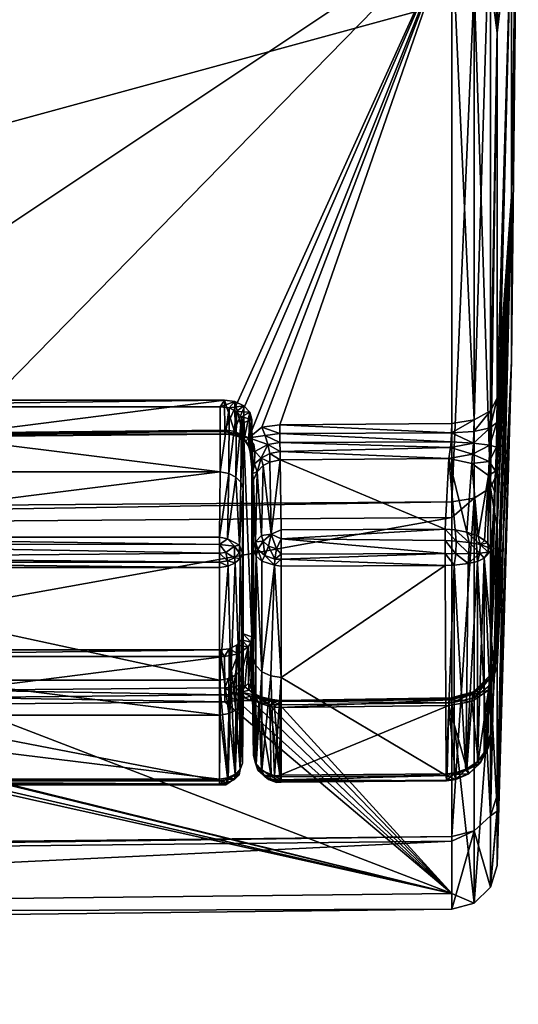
# Model space of a CAD drawing. Extents: x -0.396 to 0.144, y -0.577 to 0.001.
# Tile 254 of 256: x 0.133 to 0.144, y -0.085 to -0.064. Entities that reach past the tile are written whole.
import ezdxf

# ---------------------------------------------------------------- set-up
doc = ezdxf.new("R2010")
doc.units = 0
doc.layers.add('mesh', color=7, linetype='CONTINUOUS')

msp = doc.modelspace()

# ---------------------------------------------------------------- meshes
at = {"layer": 'mesh'}
mesh = msp.add_polyface(dxfattribs=at)
corners = [(0.14253, -0.072955, -0.645736), (0.142534, -0.072703, -0.645621), (0.142893, -0.072501, -0.645907), (0.142889, -0.072875, -0.646078), (0.143037, -0.072224, -0.646299), (0.143032, -0.072761, -0.646545), (0.142534, -0.063215, -0.691187), (0.142051, -0.063242, -0.691316), (0.142051, -0.063589, -0.691147), (0.142893, -0.074179, -0.685473), (0.142893, -0.063144, -0.690844), (0.142893, -0.061051, -0.641489), (0.143037, -0.064176, -0.643194), (0.143037, -0.060993, -0.641966), (0.143037, -0.064263, -0.689782), (0.143037, -0.063046, -0.690374), (0.143037, -0.073869, -0.685106), (0.142051, -0.062012, -0.641359), (0.142051, -0.061109, -0.641011), (0.142534, -0.061093, -0.641142), (0.142051, -0.07278, -0.645513), (0.142051, -0.050937, -0.690794), (0.142534, -0.050782, -0.690659), (0.142534, -0.074404, -0.685741), (0.142051, -0.07449, -0.685842), (0.138301, -0.072806, -0.64547), (0.137908, -0.072862, -0.645503), (0.143353, -0.071412, -0.662756), (0.143353, -0.067829, -0.656551), (0.1435, -0.058041, -0.666339), (0.143353, -0.061624, -0.679709), (0.143037, -0.078081, -0.652156), (0.143021, -0.073298, -0.646586), (0.143004, -0.073818, -0.646447), (0.142915, -0.077513, -0.646866), (0.143353, -0.061624, -0.652968), (0.143353, -0.054459, -0.679709), (0.143353, -0.067829, -0.676126), (0.143353, -0.071412, -0.669921), (0.137462, -0.072631, -0.646882), (0.137644, -0.072533, -0.646784), (0.13769, -0.072695, -0.646947), (0.137354, -0.072516, -0.646767), (0.137514, -0.072395, -0.646647), (0.137191, -0.072439, -0.646691), (0.137319, -0.072303, -0.646555), (0.137295, -0.072946, -0.645553), (0.137101, -0.072928, -0.645537), (0.137625, -0.073093, -0.645648), (0.137522, -0.073115, -0.645929)]
mesh.append_faces([[corners[k] for k in face] for face in [(0, 1, 2, 2), (3, 2, 4, 4), (5, 3, 4, 4), (6, 7, 8, 8), (9, 10, 6, 6), (11, 2, 1, 1), (12, 4, 2, 2), (11, 12, 2, 2), (11, 13, 12, 12), (10, 14, 15, 15), (9, 14, 10, 10), (9, 16, 14, 14), (17, 18, 19, 19), (1, 19, 11, 11), (1, 17, 19, 19), (20, 17, 1, 1), (6, 21, 7, 7), (10, 22, 6, 6), (6, 23, 9, 9), (6, 24, 23, 23), (8, 24, 6, 6), (17, 20, 25, 25), (25, 26, 17, 17), (27, 28, 29, 29), (30, 14, 16, 16), (31, 28, 27, 27), (28, 5, 4, 4), (28, 32, 5, 5), (28, 33, 32, 32), (34, 33, 28, 28), (12, 13, 35, 35), (30, 15, 14, 14), (30, 36, 15, 15), (37, 30, 16, 16), (29, 30, 37, 37), (29, 37, 38, 38), (29, 38, 27, 27), (35, 4, 12, 12), (35, 28, 4, 4), (29, 28, 35, 35), (39, 40, 41, 41), (42, 40, 39, 39), (42, 43, 40, 40), (44, 43, 42, 42), (44, 45, 43, 43), (46, 47, 17, 17), (17, 48, 46, 46), (17, 26, 48, 48), (45, 49, 43, 43), (43, 49, 40, 40)]])
mesh = msp.add_polyface(dxfattribs=at)
corners = [(0.142051, -0.062012, -0.641359), (0.131307, -0.072982, -0.645483), (0.125513, -0.073033, -0.645431), (0.142051, -0.063589, -0.691147), (0.101005, -0.07478, -0.686227), (0.142051, -0.07449, -0.685842), (0.142051, -0.063242, -0.691316), (0.101005, -0.063692, -0.691612), (0.142051, -0.050937, -0.690794), (0.101005, -0.063323, -0.691791), (0.101005, -0.061123, -0.640527), (0.142051, -0.061109, -0.641011), (0.101005, -0.062084, -0.640896), (0.1251, -0.072766, -0.647017), (0.124941, -0.072586, -0.646837), (0.125138, -0.072631, -0.646882), (0.137, -0.072413, -0.646664), (0.137319, -0.072303, -0.646555), (0.137191, -0.072439, -0.646691), (0.13709, -0.072271, -0.646522), (0.1256, -0.072413, -0.646664), (0.12552, -0.072271, -0.646522), (0.125409, -0.072439, -0.646691), (0.12522, -0.072328, -0.646579), (0.125246, -0.072516, -0.646767), (0.125412, -0.07387, -0.645278), (0.1251, -0.074187, -0.645596), (0.137, -0.073834, -0.645243), (0.137257, -0.073025, -0.645696), (0.137101, -0.072928, -0.645537), (0.137295, -0.072946, -0.645553), (0.1371, -0.073011, -0.645683), (0.137325, -0.072996, -0.645873), (0.137098, -0.072953, -0.645841), (0.131304, -0.073007, -0.645787), (0.131306, -0.073065, -0.645629), (0.125512, -0.073116, -0.645578), (0.12551, -0.073058, -0.645735), (0.1253, -0.073148, -0.645596), (0.125095, -0.073135, -0.645498), (0.12525, -0.073073, -0.645456), (0.124922, -0.073033, -0.645422), (0.125313, -0.07309, -0.645751), (0.125211, -0.073133, -0.645777), (0.125001, -0.072483, -0.646735), (0.125067, -0.073255, -0.645814), (0.125258, -0.073946, -0.645354), (0.12515, -0.074055, -0.645463), (0.137188, -0.07387, -0.645278), (0.137354, -0.072516, -0.646767)]
mesh.append_faces([[corners[k] for k in face] for face in [(0, 1, 2, 2), (3, 4, 5, 5), (6, 7, 3, 3), (8, 9, 6, 6), (0, 10, 11, 11), (2, 12, 0, 0), (13, 14, 15, 15), (16, 17, 18, 18), (16, 19, 17, 17), (20, 19, 16, 16), (20, 21, 19, 19), (22, 21, 20, 20), (22, 23, 21, 21), (24, 23, 22, 22), (25, 22, 20, 20), (15, 26, 13, 13), (18, 27, 16, 16), (28, 29, 30, 30), (28, 31, 29, 29), (32, 31, 28, 28), (32, 33, 31, 31), (34, 31, 33, 33), (35, 31, 34, 34), (35, 29, 31, 31), (1, 29, 35, 35), (36, 34, 37, 37), (36, 35, 34, 34), (2, 35, 36, 36), (2, 1, 35, 35), (38, 39, 40, 40), (36, 40, 2, 2), (36, 38, 40, 40), (37, 38, 36, 36), (39, 41, 40, 40), (0, 29, 1, 1), (34, 21, 37, 37), (34, 19, 21, 21), (33, 19, 34, 34), (32, 19, 33, 33), (32, 17, 19, 19), (37, 21, 23, 23), (23, 42, 37, 37), (23, 43, 42, 42), (44, 43, 23, 23), (45, 43, 44, 44), (15, 44, 24, 24), (24, 44, 23, 23), (46, 24, 22, 22), (47, 15, 24, 24), (48, 18, 49, 49)]])
mesh = msp.add_polyface(dxfattribs=at)
corners = [(0.101005, -0.062084, -0.640896), (0.101005, -0.073014, -0.645089), (0.100812, -0.072993, -0.645119), (0.100812, -0.061118, -0.640563), (0.101005, -0.061123, -0.640527), (0.100812, -0.063316, -0.691756), (0.101005, -0.063692, -0.691612), (0.101005, -0.063323, -0.691791), (0.100812, -0.074756, -0.686199), (0.101005, -0.07478, -0.686227), (0.101005, -0.07514, -0.685727), (0.100812, -0.082184, -0.675875), (0.101005, -0.082219, -0.675888), (0.100812, -0.073206, -0.645216), (0.10081, -0.073803, -0.645057), (0.101002, -0.073777, -0.64503), (0.101002, -0.075229, -0.643628), (0.11258, -0.07296, -0.645197), (0.11258, -0.073214, -0.6453), (0.101004, -0.079182, -0.650983), (0.112581, -0.079101, -0.650892), (0.11258, -0.07908, -0.651165), (0.101004, -0.07559, -0.643462), (0.112577, -0.075434, -0.64358), (0.112578, -0.075718, -0.643566), (0.142051, -0.074827, -0.685371), (0.142051, -0.07449, -0.685842), (0.142051, -0.063589, -0.691147), (0.142051, -0.063242, -0.691316), (0.112584, -0.073723, -0.645138), (0.112575, -0.075188, -0.643724), (0.100812, -0.079146, -0.650981), (0.101005, -0.079196, -0.65111), (0.100811, -0.079194, -0.650773), (0.101002, -0.07935, -0.650603), (0.101004, -0.079216, -0.65084), (0.100812, -0.079261, -0.651386), (0.101005, -0.079291, -0.651365), (0.100812, -0.079169, -0.651194), (0.100812, -0.073419, -0.645233), (0.101004, -0.073416, -0.645196), (0.101004, -0.07354, -0.645163), (0.101005, -0.073269, -0.645185), (0.100812, -0.075995, -0.643617), (0.101004, -0.075791, -0.643477), (0.101004, -0.076018, -0.643588), (0.100811, -0.075594, -0.643499), (0.101003, -0.075477, -0.643492), (0.112581, -0.073488, -0.645279), (0.11258, -0.079183, -0.651419), (0.112584, -0.079241, -0.650657), (0.112578, -0.075977, -0.643685), (0.124289, -0.0784, -0.645979)]
mesh.append_faces([[corners[k] for k in face] for face in [(0, 1, 2, 2), (3, 4, 0, 0), (5, 6, 7, 7), (8, 9, 6, 6), (8, 10, 9, 9), (11, 12, 10, 10), (13, 2, 1, 1), (14, 15, 16, 16), (1, 17, 18, 18), (19, 20, 21, 21), (22, 23, 24, 24), (17, 1, 0, 0), (25, 10, 12, 12), (26, 9, 10, 10), (27, 6, 9, 9), (28, 7, 6, 6), (29, 16, 15, 15), (29, 30, 16, 16), (31, 19, 32, 32), (33, 34, 35, 35), (31, 35, 19, 19), (36, 32, 37, 37), (36, 38, 32, 32), (39, 40, 41, 41), (13, 1, 42, 42), (39, 42, 40, 40), (14, 41, 15, 15), (43, 44, 45, 45), (46, 22, 44, 44), (46, 47, 22, 22), (29, 41, 48, 48), (15, 41, 29, 29), (18, 42, 1, 1), (48, 42, 18, 18), (48, 40, 42, 42), (41, 40, 48, 48), (32, 49, 37, 37), (32, 21, 49, 49), (19, 21, 32, 32), (35, 20, 19, 19), (35, 50, 20, 20), (34, 50, 35, 35), (44, 51, 45, 45), (44, 24, 51, 51), (22, 24, 44, 44), (47, 23, 22, 22), (47, 30, 23, 23), (16, 30, 47, 47), (51, 52, 45, 45)]])
mesh = msp.add_polyface(dxfattribs=at)
corners = [(0.124429, -0.073669, -0.645266), (0.124306, -0.073659, -0.645257), (0.124303, -0.073423, -0.645397), (0.12445, -0.073435, -0.645408), (0.124301, -0.07315, -0.645418), (0.124492, -0.073165, -0.645432), (0.124301, -0.072896, -0.645316), (0.124547, -0.072915, -0.645333), (0.112581, -0.073488, -0.645279), (0.112584, -0.073723, -0.645138), (0.11258, -0.073214, -0.6453), (0.11258, -0.07296, -0.645197), (0.124301, -0.078961, -0.65123), (0.124692, -0.079022, -0.651433), (0.124301, -0.079064, -0.651484), (0.124303, -0.078982, -0.650956), (0.124604, -0.078928, -0.65119), (0.124306, -0.079123, -0.650721), (0.124535, -0.078957, -0.650924), (0.112584, -0.079241, -0.650657), (0.112581, -0.079101, -0.650892), (0.11258, -0.07908, -0.651165), (0.11258, -0.079183, -0.651419), (0.124291, -0.075677, -0.643663), (0.112578, -0.075718, -0.643566), (0.112577, -0.075434, -0.64358), (0.124291, -0.07579, -0.643716), (0.112578, -0.075977, -0.643685), (0.124291, -0.075936, -0.643782), (0.124499, -0.075768, -0.64373), (0.12445, -0.075545, -0.643675), (0.124289, -0.0784, -0.645979), (0.101005, -0.062084, -0.640896), (0.142051, -0.062012, -0.641359), (0.101005, -0.061123, -0.640527), (0.112575, -0.075188, -0.643724), (0.124288, -0.075146, -0.643821), (0.12429, -0.075343, -0.643706), (0.12451, -0.075899, -0.64383), (0.124495, -0.075186, -0.64386), (0.124452, -0.07529, -0.643745), (0.124681, -0.075381, -0.643839), (0.124586, -0.078343, -0.646037), (0.101004, -0.076018, -0.643588), (0.112578, -0.080695, -0.648403), (0.12525, -0.073073, -0.645456), (0.125513, -0.073033, -0.645431)]
mesh.append_faces([[corners[k] for k in face] for face in [(0, 1, 2, 2), (3, 2, 4, 4), (4, 5, 3, 3), (4, 6, 5, 5), (7, 5, 6, 6), (3, 0, 2, 2), (8, 1, 9, 9), (8, 2, 1, 1), (10, 2, 8, 8), (10, 4, 2, 2), (11, 4, 10, 10), (11, 6, 4, 4), (12, 13, 14, 14), (15, 16, 12, 12), (17, 18, 15, 15), (15, 19, 17, 17), (15, 20, 19, 19), (12, 20, 15, 15), (12, 21, 20, 20), (14, 21, 12, 12), (14, 22, 21, 21), (23, 24, 25, 25), (26, 24, 23, 23), (26, 27, 24, 24), (28, 27, 26, 26), (26, 29, 28, 28), (26, 30, 29, 29), (23, 30, 26, 26), (27, 28, 31, 31), (32, 6, 11, 11), (32, 7, 6, 6), (33, 32, 34, 34), (1, 35, 9, 9), (35, 36, 37, 37), (37, 25, 35, 35), (23, 25, 37, 37), (29, 38, 28, 28), (37, 30, 23, 23), (39, 40, 36, 36), (40, 37, 36, 36), (41, 37, 40, 40), (41, 30, 37, 37), (38, 31, 28, 28), (38, 42, 31, 31), (0, 36, 1, 1), (0, 39, 36, 36), (43, 31, 44, 44), (45, 7, 32, 32), (46, 45, 32, 32), (1, 36, 35, 35)]])
mesh = msp.add_polyface(dxfattribs=at)
corners = [(0.044217, -0.081682, -0.473942), (0.015956, -0.081804, -0.473904), (0.015956, -0.081879, -0.473391), (0.015763, -0.081843, -0.473395), (0.008623, -0.064768, 0.693072), (0.007746, -0.448228, 0.695161), (0.007746, -0.065762, 0.695161), (0.008952, -0.064325, 0.690661), (0.008631, -0.449005, 0.693042), (0.008624, -0.064767, 0.688255), (0.008632, -0.449005, 0.688283), (0.007746, -0.065762, 0.686161), (0.007746, -0.448228, 0.686161), (0.005369, -0.067404, 0.683785), (0.006129, -0.4473, 0.684545), (-0.005466, -0.067404, 0.697538), (-0.006226, -0.4473, 0.696778), (-0.007843, -0.065762, 0.695161), (0.142893, -0.08289, -0.663329), (0.143037, -0.082414, -0.663386), (0.143037, -0.081233, -0.672626), (0.142534, -0.08166, -0.67563), (0.142534, -0.083238, -0.663287), (0.142893, -0.081334, -0.675502), (0.143037, -0.081186, -0.660204), (0.142893, -0.078473, -0.651879), (0.142051, -0.083369, -0.663271), (0.142051, -0.083021, -0.662368), (0.142051, -0.081881, -0.674912), (0.142051, -0.081783, -0.675679), (0.100812, -0.082184, -0.675875), (0.101005, -0.082324, -0.675072), (0.101005, -0.082219, -0.675888), (0.100812, -0.083817, -0.663261), (0.101005, -0.083484, -0.662296), (0.100812, -0.079261, -0.651386), (0.101005, -0.083853, -0.663257), (0.100648, -0.082084, -0.675835), (0.100648, -0.083709, -0.663274), (0.100648, -0.079172, -0.651449), (0.100539, -0.081933, -0.675775), (0.100539, -0.083548, -0.663293), (0.1005, -0.081754, -0.675705), (0.1005, -0.083356, -0.663316), (0.100539, -0.079039, -0.651542), (0.1005, -0.082644, -0.666339), (0.1005, -0.079342, -0.654017), (0.0995, -0.079342, -0.67866), (0.0995, -0.082644, -0.666339), (0.0995, -0.0839, -0.666339), (0.0995, -0.08043, -0.653389), (0.0995, -0.08043, -0.679289), (-0.0994, -0.080517, -0.679339), (0.0994, -0.084, -0.666339), (0.0994, -0.080517, -0.679339), (-0.0994, -0.084, -0.666339), (0.0994, -0.080517, -0.653339)]
mesh.append_faces([[corners[k] for k in face] for face in [(0, 1, 2, 2), (3, 2, 1, 1), (4, 5, 6, 6), (7, 8, 4, 4), (9, 10, 7, 7), (11, 12, 9, 9), (13, 14, 11, 11), (15, 16, 17, 17), (18, 19, 20, 20), (21, 22, 18, 18), (23, 18, 20, 20), (23, 21, 18, 18), (18, 24, 19, 19), (22, 25, 18, 18), (22, 26, 27, 27), (21, 26, 22, 22), (21, 28, 26, 26), (29, 28, 21, 21), (30, 31, 32, 32), (33, 31, 30, 30), (34, 33, 35, 35), (36, 33, 34, 34), (36, 31, 33, 33), (37, 33, 30, 30), (38, 33, 37, 37), (38, 35, 33, 33), (39, 35, 38, 38), (40, 38, 37, 37), (41, 38, 40, 40), (41, 39, 38, 38), (42, 41, 40, 40), (43, 41, 42, 42), (43, 44, 41, 41), (26, 34, 27, 27), (26, 36, 34, 34), (28, 36, 26, 26), (28, 31, 36, 36), (29, 31, 28, 28), (29, 32, 31, 31), (45, 43, 42, 42), (46, 43, 45, 45), (45, 47, 48, 48), (48, 49, 50, 50), (47, 49, 48, 48), (47, 51, 49, 49), (52, 53, 54, 54), (55, 56, 53, 53), (53, 49, 54, 54), (53, 50, 49, 49), (56, 50, 53, 53)]])
mesh = msp.add_polyface(dxfattribs=at)
corners = [(0.142889, -0.072875, -0.646078), (0.14253, -0.072955, -0.645736), (0.142893, -0.072501, -0.645907), (0.14252, -0.073207, -0.645752), (0.14288, -0.073249, -0.646104), (0.142504, -0.073448, -0.645683), (0.143032, -0.072761, -0.646545), (0.143021, -0.073298, -0.646586), (0.138038, -0.07324, -0.645601), (0.137977, -0.073041, -0.645587), (0.138302, -0.073197, -0.645562), (0.143022, -0.07779, -0.651137), (0.143006, -0.07791, -0.650614), (0.143353, -0.067829, -0.656551), (0.143033, -0.077849, -0.651671), (0.143353, -0.067829, -0.676126), (0.143037, -0.073869, -0.685106), (0.143037, -0.075057, -0.683452), (0.137462, -0.072631, -0.646882), (0.13769, -0.072695, -0.646947), (0.1375, -0.072766, -0.647017), (0.13745, -0.074055, -0.645463), (0.142046, -0.072981, -0.645606), (0.142051, -0.07278, -0.645513), (0.142534, -0.072703, -0.645621), (0.142033, -0.073182, -0.645621), (0.14202, -0.073306, -0.645588), (0.137732, -0.07324, -0.645685), (0.137757, -0.073392, -0.645692), (0.137626, -0.073279, -0.64579), (0.137553, -0.073169, -0.645775), (0.137616, -0.073269, -0.645943), (0.137522, -0.073115, -0.645929), (0.137625, -0.073093, -0.645648), (0.137493, -0.073077, -0.645673), (0.137431, -0.073078, -0.645827), (0.137325, -0.072996, -0.645873), (0.137295, -0.072946, -0.645553), (0.137257, -0.073025, -0.645696), (0.137908, -0.072862, -0.645503), (0.138304, -0.073392, -0.645517), (0.138301, -0.072997, -0.645547), (0.138301, -0.072806, -0.64547), (0.137319, -0.072303, -0.646555), (0.137644, -0.072533, -0.646784), (0.137651, -0.073399, -0.645921), (0.137342, -0.073946, -0.645354), (0.137354, -0.072516, -0.646767)]
mesh.append_faces([[corners[k] for k in face] for face in [(0, 1, 2, 2), (0, 3, 1, 1), (4, 3, 0, 0), (4, 5, 3, 3), (6, 4, 0, 0), (7, 4, 6, 6), (8, 9, 10, 10), (11, 12, 13, 13), (14, 11, 13, 13), (15, 16, 17, 17), (18, 19, 20, 20), (21, 18, 20, 20), (22, 23, 24, 24), (1, 22, 24, 24), (3, 22, 1, 1), (3, 25, 22, 22), (3, 26, 25, 25), (5, 26, 3, 3), (27, 28, 29, 29), (30, 31, 32, 32), (30, 29, 31, 31), (33, 29, 30, 30), (33, 27, 29, 29), (34, 32, 35, 35), (34, 30, 32, 32), (34, 33, 30, 30), (35, 32, 36, 36), (34, 37, 33, 33), (34, 38, 37, 37), (35, 38, 34, 34), (35, 36, 38, 38), (33, 39, 9, 9), (10, 40, 8, 8), (8, 33, 9, 9), (28, 33, 8, 8), (28, 27, 33, 33), (41, 39, 42, 42), (41, 9, 39, 39), (41, 10, 9, 9), (10, 25, 26, 26), (41, 25, 10, 10), (41, 22, 25, 25), (42, 22, 41, 41), (42, 23, 22, 22), (43, 36, 32, 32), (44, 31, 45, 45), (44, 32, 31, 31), (45, 19, 44, 44), (46, 47, 18, 18)]])
mesh = msp.add_polyface(dxfattribs=at)
corners = [(0.142504, -0.073448, -0.645683), (0.142485, -0.073651, -0.645538), (0.141988, -0.073543, -0.645454), (0.142866, -0.073609, -0.646003), (0.14288, -0.073249, -0.646104), (0.142849, -0.073914, -0.645789), (0.143021, -0.073298, -0.646586), (0.143004, -0.073818, -0.646447), (0.142984, -0.074263, -0.646143), (0.142624, -0.075237, -0.644242), (0.14276, -0.07533, -0.644434), (0.142832, -0.075379, -0.644536), (0.142534, -0.074404, -0.685741), (0.142051, -0.07449, -0.685842), (0.142051, -0.074827, -0.685371), (0.143037, -0.075057, -0.683452), (0.143037, -0.073869, -0.685106), (0.142893, -0.074179, -0.685473), (0.142425, -0.07537, -0.643978), (0.142146, -0.075341, -0.643853), (0.14212, -0.075099, -0.643985), (0.142419, -0.075616, -0.643966), (0.142139, -0.075618, -0.64384), (0.142666, -0.075416, -0.644198), (0.142661, -0.075605, -0.64419), (0.142846, -0.075479, -0.644526), (0.142843, -0.075581, -0.644521), (0.143353, -0.067829, -0.656551), (0.142984, -0.078237, -0.650117), (0.142915, -0.077513, -0.646866), (0.143033, -0.077849, -0.651671), (0.143037, -0.078081, -0.652156), (0.143353, -0.071412, -0.669921), (0.143353, -0.067829, -0.676126), (0.143037, -0.080888, -0.675327), (0.14202, -0.073306, -0.645588), (0.141905, -0.075083, -0.643967), (0.142376, -0.075148, -0.64407), (0.142915, -0.075548, -0.644902), (0.141907, -0.07533, -0.643823), (0.141908, -0.075614, -0.64381), (0.138304, -0.073392, -0.645517), (0.138307, -0.073569, -0.645412), (0.138302, -0.073197, -0.645562), (0.138327, -0.075293, -0.643822), (0.138325, -0.075096, -0.643937), (0.138112, -0.075193, -0.643907), (0.138328, -0.075627, -0.64378), (0.138223, -0.075509, -0.643777)]
mesh.append_faces([[corners[k] for k in face] for face in [(0, 1, 2, 2), (3, 0, 4, 4), (3, 1, 0, 0), (5, 1, 3, 3), (6, 3, 4, 4), (7, 3, 6, 6), (7, 5, 3, 3), (8, 5, 7, 7), (5, 9, 1, 1), (5, 10, 9, 9), (11, 10, 5, 5), (12, 13, 14, 14), (15, 16, 17, 17), (18, 19, 20, 20), (21, 19, 18, 18), (21, 22, 19, 19), (18, 23, 24, 24), (23, 10, 11, 11), (23, 9, 10, 10), (23, 25, 26, 26), (11, 25, 23, 23), (27, 28, 29, 29), (30, 27, 31, 31), (29, 8, 7, 7), (32, 33, 34, 34), (2, 35, 0, 0), (2, 20, 36, 36), (2, 37, 20, 20), (1, 37, 2, 2), (38, 5, 8, 8), (11, 5, 38, 38), (1, 9, 37, 37), (19, 36, 20, 20), (19, 39, 36, 36), (22, 39, 19, 19), (22, 40, 39, 39), (18, 20, 37, 37), (37, 23, 18, 18), (37, 9, 23, 23), (11, 38, 25, 25), (41, 2, 42, 42), (41, 35, 2, 2), (43, 35, 41, 41), (44, 45, 36, 36), (39, 44, 36, 36), (40, 44, 39, 39), (46, 45, 44, 44), (44, 47, 48, 48), (36, 42, 2, 2), (36, 45, 42, 42)]])
mesh = msp.add_polyface(dxfattribs=at)
corners = [(0.142893, -0.081334, -0.675502), (0.143037, -0.080888, -0.675327), (0.143037, -0.075057, -0.683452), (0.142893, -0.074179, -0.685473), (0.142534, -0.074404, -0.685741), (0.142425, -0.07537, -0.643978), (0.142661, -0.075605, -0.64419), (0.142419, -0.075616, -0.643966), (0.142666, -0.075416, -0.644198), (0.142843, -0.075581, -0.644521), (0.142506, -0.078686, -0.650956), (0.142485, -0.078842, -0.650729), (0.142849, -0.07859, -0.650466), (0.142868, -0.07836, -0.650806), (0.142984, -0.078237, -0.650117), (0.142521, -0.078626, -0.651199), (0.142881, -0.078273, -0.651169), (0.142531, -0.07865, -0.651449), (0.14289, -0.078312, -0.651541), (0.142534, -0.078759, -0.651677), (0.142893, -0.078473, -0.651879), (0.143006, -0.07791, -0.650614), (0.143022, -0.07779, -0.651137), (0.143033, -0.077849, -0.651671), (0.143037, -0.078081, -0.652156), (0.142624, -0.080137, -0.649143), (0.14276, -0.079946, -0.64905), (0.143353, -0.071412, -0.669921), (0.143037, -0.081233, -0.672626), (0.143037, -0.082414, -0.663386), (0.143353, -0.067829, -0.676126), (0.143353, -0.067829, -0.656551), (0.143353, -0.071412, -0.662756), (0.143037, -0.081186, -0.660204), (0.14261, -0.075785, -0.644217), (0.142405, -0.075832, -0.644071), (0.142915, -0.075548, -0.644902), (0.142757, -0.075714, -0.644427), (0.142846, -0.075479, -0.644526), (0.142015, -0.078803, -0.651022), (0.142042, -0.078771, -0.651345), (0.142358, -0.080343, -0.648537), (0.14261, -0.080162, -0.648595), (0.142757, -0.079952, -0.648666), (0.142914, -0.079486, -0.648829), (0.142915, -0.077513, -0.646866), (0.142832, -0.079844, -0.649001), (0.142984, -0.074263, -0.646143)]
mesh.append_faces([[corners[k] for k in face] for face in [(0, 1, 2, 2), (3, 0, 2, 2), (3, 4, 0, 0), (5, 6, 7, 7), (8, 9, 6, 6), (10, 11, 12, 12), (13, 12, 14, 14), (13, 10, 12, 12), (13, 15, 10, 10), (16, 15, 13, 13), (16, 17, 15, 15), (18, 17, 16, 16), (18, 19, 17, 17), (20, 19, 18, 18), (21, 13, 14, 14), (21, 16, 13, 13), (22, 16, 21, 21), (22, 18, 16, 16), (23, 18, 22, 22), (23, 20, 18, 18), (24, 20, 23, 23), (11, 25, 12, 12), (25, 26, 12, 12), (27, 28, 29, 29), (30, 2, 1, 1), (31, 21, 14, 14), (24, 32, 33, 33), (27, 1, 28, 28), (32, 29, 33, 33), (32, 27, 29, 29), (6, 34, 35, 35), (7, 6, 35, 35), (9, 36, 37, 37), (38, 36, 9, 9), (6, 37, 34, 34), (6, 9, 37, 37), (10, 39, 11, 11), (15, 39, 10, 10), (17, 40, 15, 15), (34, 41, 35, 35), (34, 42, 41, 41), (37, 42, 34, 34), (37, 43, 42, 42), (37, 44, 43, 43), (37, 45, 44, 44), (37, 36, 45, 45), (12, 44, 14, 14), (12, 46, 44, 44), (14, 44, 45, 45), (36, 47, 45, 45)]])
mesh = msp.add_polyface(dxfattribs=at)
corners = [(0.142051, -0.07449, -0.685842), (0.101005, -0.07514, -0.685727), (0.142051, -0.074827, -0.685371), (0.1256, -0.072413, -0.646664), (0.137, -0.073834, -0.645243), (0.1256, -0.073834, -0.645243), (0.137, -0.072413, -0.646664), (0.125412, -0.07387, -0.645278), (0.1253, -0.073148, -0.645596), (0.125173, -0.073198, -0.645628), (0.125095, -0.073135, -0.645498), (0.125313, -0.07309, -0.645751), (0.125211, -0.073133, -0.645777), (0.12551, -0.073058, -0.645735), (0.125058, -0.073288, -0.645656), (0.125067, -0.073255, -0.645814), (0.125617, -0.075256, -0.643846), (0.136983, -0.075256, -0.643846), (0.12515, -0.074055, -0.645463), (0.125117, -0.075609, -0.644199), (0.1251, -0.074187, -0.645596), (0.125167, -0.075479, -0.644068), (0.125258, -0.073946, -0.645354), (0.125274, -0.07537, -0.643958), (0.125439, -0.07529, -0.643879), (0.125168, -0.075724, -0.644055), (0.125289, -0.075453, -0.643857), (0.125189, -0.075598, -0.643944), (0.125544, -0.075405, -0.64375), (0.125617, -0.075698, -0.643721), (0.125481, -0.075589, -0.643721), (0.12544, -0.075776, -0.643767), (0.12529, -0.075705, -0.643838), (0.125409, -0.072439, -0.646691), (0.125246, -0.072516, -0.646767), (0.125138, -0.072631, -0.646882), (0.136983, -0.075416, -0.64374), (0.136983, -0.075608, -0.643702), (0.137161, -0.07529, -0.643879), (0.137311, -0.075453, -0.643857), (0.137119, -0.075589, -0.643721), (0.13731, -0.075705, -0.643838), (0.137188, -0.07387, -0.645278), (0.137342, -0.073946, -0.645354), (0.137416, -0.075433, -0.644021), (0.137191, -0.072439, -0.646691)]
mesh.append_faces([[corners[k] for k in face] for face in [(0, 1, 2, 2), (3, 4, 5, 5), (3, 6, 4, 4), (7, 3, 5, 5), (8, 9, 10, 10), (11, 9, 8, 8), (11, 12, 9, 9), (13, 11, 8, 8), (14, 12, 15, 15), (14, 9, 12, 12), (14, 10, 9, 9), (16, 4, 17, 17), (16, 5, 4, 4), (18, 19, 20, 20), (18, 21, 19, 19), (22, 21, 18, 18), (22, 23, 21, 21), (7, 23, 22, 22), (7, 24, 23, 23), (5, 24, 7, 7), (16, 24, 5, 5), (21, 25, 19, 19), (21, 26, 27, 27), (26, 23, 24, 24), (21, 23, 26, 26), (28, 29, 30, 30), (28, 24, 16, 16), (30, 24, 28, 28), (30, 26, 24, 24), (31, 26, 30, 30), (31, 32, 26, 26), (32, 27, 26, 26), (22, 33, 7, 7), (18, 34, 22, 22), (18, 20, 35, 35), (36, 16, 17, 17), (36, 28, 16, 16), (37, 28, 36, 36), (37, 29, 28, 28), (38, 36, 17, 17), (39, 36, 38, 38), (39, 40, 36, 36), (40, 37, 36, 36), (41, 40, 39, 39), (42, 17, 4, 4), (42, 38, 17, 17), (43, 38, 42, 42), (43, 44, 38, 38), (42, 4, 45, 45)]])
mesh = msp.add_polyface(dxfattribs=at)
corners = [(0.137892, -0.073535, -0.645599), (0.138038, -0.07324, -0.645601), (0.138084, -0.073435, -0.645545), (0.137937, -0.075346, -0.643942), (0.137973, -0.075659, -0.643905), (0.137821, -0.075523, -0.644041), (0.138054, -0.07545, -0.643837), (0.1375, -0.072766, -0.647017), (0.13769, -0.072695, -0.646947), (0.13769, -0.077433, -0.651684), (0.1375, -0.077362, -0.651614), (0.1375, -0.074187, -0.645596), (0.13745, -0.074055, -0.645463), (0.137757, -0.073392, -0.645692), (0.137704, -0.073869, -0.645773), (0.137651, -0.073399, -0.645921), (0.137745, -0.073661, -0.64569), (0.137626, -0.073279, -0.64579), (0.137616, -0.073269, -0.645943), (0.137706, -0.074131, -0.645697), (0.137723, -0.074009, -0.645625), (0.137802, -0.073836, -0.645534), (0.137936, -0.073696, -0.645465), (0.138079, -0.07362, -0.645431), (0.138307, -0.073569, -0.645412), (0.138304, -0.073392, -0.645517), (0.137786, -0.075673, -0.644168), (0.137769, -0.075356, -0.6442), (0.1379, -0.07522, -0.644061), (0.138112, -0.075193, -0.643907), (0.138223, -0.075509, -0.643777), (0.138327, -0.075293, -0.643822), (0.137723, -0.075516, -0.644365), (0.138325, -0.075096, -0.643937), (0.137725, -0.077893, -0.646487), (0.137161, -0.07529, -0.643879), (0.137416, -0.075433, -0.644021), (0.137311, -0.075453, -0.643857), (0.137411, -0.075598, -0.643944), (0.137342, -0.073946, -0.645354), (0.137483, -0.075609, -0.644199), (0.137462, -0.072631, -0.646882), (0.137188, -0.07387, -0.645278), (0.137354, -0.072516, -0.646767)]
mesh.append_faces([[corners[k] for k in face] for face in [(0, 1, 2, 2), (3, 4, 5, 5), (6, 4, 3, 3), (7, 8, 9, 9), (10, 11, 7, 7), (12, 7, 11, 11), (13, 14, 15, 15), (16, 14, 13, 13), (17, 15, 18, 18), (17, 13, 15, 15), (19, 14, 20, 20), (21, 14, 16, 16), (21, 20, 14, 14), (0, 16, 13, 13), (0, 21, 16, 16), (0, 22, 21, 21), (23, 22, 0, 0), (0, 2, 23, 23), (13, 1, 0, 0), (2, 24, 23, 23), (2, 25, 24, 24), (1, 25, 2, 2), (26, 27, 5, 5), (27, 28, 3, 3), (29, 3, 28, 28), (29, 6, 3, 3), (29, 30, 6, 6), (31, 30, 29, 29), (3, 5, 27, 27), (20, 32, 19, 19), (20, 27, 32, 32), (21, 27, 20, 20), (21, 28, 27, 27), (22, 28, 21, 21), (22, 29, 28, 28), (23, 29, 22, 22), (24, 29, 23, 23), (24, 33, 29, 29), (8, 19, 9, 9), (14, 19, 8, 8), (32, 34, 19, 19), (14, 8, 15, 15), (35, 36, 37, 37), (38, 37, 36, 36), (12, 36, 39, 39), (11, 36, 12, 12), (11, 40, 36, 36), (39, 41, 12, 12), (42, 43, 39, 39)]])
mesh = msp.add_polyface(dxfattribs=at)
corners = [(0.137903, -0.075779, -0.644034), (0.137821, -0.075523, -0.644041), (0.137973, -0.075659, -0.643905), (0.138054, -0.07545, -0.643837), (0.138193, -0.075736, -0.643828), (0.137354, -0.077612, -0.651864), (0.13739, -0.0778, -0.652052), (0.137191, -0.077689, -0.65194), (0.1375, -0.077362, -0.651614), (0.137669, -0.077543, -0.651794), (0.137462, -0.077498, -0.651749), (0.13769, -0.077433, -0.651684), (0.1375, -0.072766, -0.647017), (0.1375, -0.078783, -0.650193), (0.1375, -0.074187, -0.645596), (0.137483, -0.075609, -0.644199), (0.137481, -0.078025, -0.646355), (0.137295, -0.078519, -0.6514), (0.137397, -0.07849, -0.651358), (0.137455, -0.078633, -0.651286), (0.137533, -0.078523, -0.651218), (0.137619, -0.078438, -0.651104), (0.137718, -0.078647, -0.650932), (0.137629, -0.07859, -0.651095), (0.137669, -0.078533, -0.65091), (0.138185, -0.075869, -0.643921), (0.137786, -0.075673, -0.644168), (0.137723, -0.075516, -0.644365), (0.137769, -0.075356, -0.6442), (0.137904, -0.078192, -0.646188), (0.137772, -0.078055, -0.646324), (0.1381, -0.078283, -0.646097), (0.137725, -0.077893, -0.646487), (0.137706, -0.074131, -0.645697), (0.137726, -0.078694, -0.650533), (0.137706, -0.078682, -0.650246), (0.137723, -0.080014, -0.648863), (0.137609, -0.077645, -0.651896), (0.13745, -0.078917, -0.650325), (0.137432, -0.075724, -0.644055), (0.137413, -0.0782, -0.646179), (0.137323, -0.075819, -0.643934), (0.13723, -0.078329, -0.646051), (0.137416, -0.075433, -0.644021), (0.137411, -0.075598, -0.643944), (0.13731, -0.075705, -0.643838), (0.137311, -0.075453, -0.643857)]
mesh.append_faces([[corners[k] for k in face] for face in [(0, 1, 2, 2), (3, 4, 2, 2), (5, 6, 7, 7), (8, 9, 10, 10), (8, 11, 9, 9), (12, 11, 8, 8), (8, 13, 14, 14), (13, 15, 14, 14), (13, 16, 15, 15), (10, 13, 8, 8), (17, 18, 19, 19), (18, 20, 19, 19), (21, 22, 23, 23), (21, 24, 22, 22), (20, 21, 23, 23), (0, 2, 25, 25), (26, 1, 0, 0), (27, 28, 26, 26), (26, 29, 30, 30), (29, 25, 31, 31), (29, 0, 25, 25), (26, 0, 29, 29), (32, 26, 30, 30), (27, 26, 32, 32), (33, 34, 11, 11), (33, 35, 34, 34), (33, 36, 35, 35), (33, 32, 36, 36), (9, 21, 37, 37), (11, 21, 9, 9), (11, 24, 21, 21), (34, 24, 11, 11), (6, 18, 17, 17), (37, 18, 6, 6), (37, 20, 18, 18), (21, 20, 37, 37), (5, 37, 6, 6), (10, 37, 5, 5), (10, 9, 37, 37), (38, 10, 5, 5), (38, 13, 10, 10), (16, 39, 15, 15), (16, 40, 39, 39), (40, 41, 39, 39), (40, 42, 41, 41), (39, 43, 15, 15), (39, 44, 43, 43), (39, 45, 44, 44), (41, 45, 39, 39), (45, 46, 44, 44)]])
mesh = msp.add_polyface(dxfattribs=at)
corners = [(0.142893, -0.078473, -0.651879), (0.143037, -0.078081, -0.652156), (0.143037, -0.081186, -0.660204), (0.142534, -0.074404, -0.685741), (0.142534, -0.08166, -0.67563), (0.142893, -0.081334, -0.675502), (0.142051, -0.081783, -0.675679), (0.142534, -0.083238, -0.663287), (0.142534, -0.078759, -0.651677), (0.142849, -0.07859, -0.650466), (0.14276, -0.079946, -0.64905), (0.142832, -0.079844, -0.649001), (0.142846, -0.079854, -0.6489), (0.142419, -0.080414, -0.648764), (0.142139, -0.08054, -0.648762), (0.1421, -0.080431, -0.64851), (0.142425, -0.080402, -0.649009), (0.142146, -0.080526, -0.649038), (0.142666, -0.080181, -0.648964), (0.142661, -0.08019, -0.648775), (0.142624, -0.080137, -0.649143), (0.142843, -0.079859, -0.648799), (0.138328, -0.0806, -0.648753), (0.138223, -0.080602, -0.64887), (0.138328, -0.080548, -0.64864), (0.142051, -0.083021, -0.662368), (0.138301, -0.07891, -0.651574), (0.142051, -0.078866, -0.6516), (0.138051, -0.078898, -0.651551), (0.141988, -0.078925, -0.650836), (0.14212, -0.080395, -0.649281), (0.142376, -0.08031, -0.649232), (0.141945, -0.080413, -0.649295), (0.142485, -0.078842, -0.650729), (0.141924, -0.08045, -0.648506), (0.141935, -0.080569, -0.648765), (0.141943, -0.080556, -0.649049), (0.142358, -0.080343, -0.648537), (0.14261, -0.080162, -0.648595), (0.142757, -0.079952, -0.648666), (0.142914, -0.079486, -0.648829), (0.138185, -0.080459, -0.64851), (0.138328, -0.08048, -0.648494), (0.138296, -0.080442, -0.649283), (0.138112, -0.080473, -0.649186), (0.138327, -0.080586, -0.649038), (0.137363, -0.078814, -0.651418), (0.137101, -0.078843, -0.651452), (0.138307, -0.078968, -0.65081)]
mesh.append_faces([[corners[k] for k in face] for face in [(0, 1, 2, 2), (3, 4, 5, 5), (3, 6, 4, 4), (7, 8, 0, 0), (9, 10, 11, 11), (12, 11, 10, 10), (13, 14, 15, 15), (16, 14, 13, 13), (16, 17, 14, 14), (13, 18, 16, 16), (13, 19, 18, 18), (18, 10, 20, 20), (18, 12, 10, 10), (19, 12, 18, 18), (19, 21, 12, 12), (22, 23, 24, 24), (25, 26, 27, 27), (25, 28, 26, 26), (29, 30, 31, 31), (32, 30, 29, 29), (33, 31, 20, 20), (18, 20, 31, 31), (14, 34, 15, 15), (14, 35, 34, 34), (17, 35, 14, 14), (17, 36, 35, 35), (30, 36, 17, 17), (30, 32, 36, 36), (13, 15, 37, 37), (31, 17, 16, 16), (31, 30, 17, 17), (16, 18, 31, 31), (37, 19, 13, 13), (19, 38, 39, 39), (37, 38, 19, 19), (12, 40, 11, 11), (21, 40, 12, 12), (39, 21, 19, 19), (39, 40, 21, 21), (41, 42, 24, 24), (43, 44, 45, 45), (45, 32, 43, 43), (45, 36, 32, 32), (22, 35, 36, 36), (24, 35, 22, 22), (24, 34, 35, 35), (42, 34, 24, 24), (46, 25, 47, 47), (29, 43, 32, 32), (29, 48, 43, 43)]])
mesh = msp.add_polyface(dxfattribs=at)
corners = [(0.142051, -0.074827, -0.685371), (0.142051, -0.081783, -0.675679), (0.142534, -0.074404, -0.685741), (0.142531, -0.07865, -0.651449), (0.142534, -0.078759, -0.651677), (0.142051, -0.078866, -0.6516), (0.138164, -0.078846, -0.650966), (0.138302, -0.078817, -0.651183), (0.138133, -0.078793, -0.651164), (0.138301, -0.07891, -0.651574), (0.138051, -0.078898, -0.651551), (0.138094, -0.078811, -0.651367), (0.138328, -0.075627, -0.64378), (0.138328, -0.07574, -0.643832), (0.138193, -0.075736, -0.643828), (0.138223, -0.075509, -0.643777), (0.138054, -0.07545, -0.643837), (0.1421, -0.07587, -0.643948), (0.141908, -0.075614, -0.64381), (0.142139, -0.075618, -0.64384), (0.141908, -0.075873, -0.643929), (0.142405, -0.075832, -0.644071), (0.142419, -0.075616, -0.643966), (0.142015, -0.078803, -0.651022), (0.141988, -0.078925, -0.650836), (0.142485, -0.078842, -0.650729), (0.142521, -0.078626, -0.651199), (0.142035, -0.078757, -0.651219), (0.142042, -0.078771, -0.651345), (0.141924, -0.08045, -0.648506), (0.1421, -0.080431, -0.64851), (0.142358, -0.080343, -0.648537), (0.142376, -0.08031, -0.649232), (0.138301, -0.078833, -0.651383), (0.138304, -0.078828, -0.651046), (0.138182, -0.078964, -0.650796), (0.138307, -0.078968, -0.65081), (0.138328, -0.075886, -0.643899), (0.138327, -0.075293, -0.643822), (0.138185, -0.075869, -0.643921), (0.137973, -0.075659, -0.643905), (0.1381, -0.078283, -0.646097), (0.13833, -0.078314, -0.646066), (0.138185, -0.080459, -0.64851), (0.138296, -0.080442, -0.649283), (0.13808, -0.078947, -0.650756), (0.138328, -0.08048, -0.648494)]
mesh.append_faces([[corners[k] for k in face] for face in [(0, 1, 2, 2), (3, 4, 5, 5), (6, 7, 8, 8), (9, 10, 11, 11), (12, 13, 14, 14), (15, 14, 16, 16), (15, 12, 14, 14), (17, 18, 19, 19), (17, 20, 18, 18), (21, 19, 22, 22), (21, 17, 19, 19), (23, 24, 25, 25), (26, 27, 23, 23), (26, 28, 27, 27), (5, 28, 3, 3), (29, 20, 17, 17), (17, 30, 29, 29), (17, 31, 30, 30), (21, 31, 17, 17), (24, 32, 25, 25), (11, 33, 9, 9), (8, 33, 11, 11), (8, 7, 33, 33), (6, 34, 7, 7), (35, 34, 6, 6), (36, 34, 35, 35), (33, 5, 9, 9), (33, 28, 5, 5), (7, 28, 33, 33), (7, 27, 28, 28), (34, 27, 7, 7), (34, 23, 27, 27), (36, 23, 34, 34), (36, 24, 23, 23), (13, 20, 37, 37), (13, 18, 20, 20), (12, 18, 13, 13), (12, 38, 18, 18), (39, 13, 37, 37), (39, 14, 13, 13), (39, 40, 14, 14), (41, 42, 43, 43), (39, 42, 41, 41), (39, 37, 42, 42), (35, 44, 36, 36), (45, 44, 35, 35), (42, 37, 20, 20), (29, 42, 20, 20), (29, 46, 42, 42)]])
mesh = msp.add_polyface(dxfattribs=at)
corners = [(0.124289, -0.0784, -0.645979), (0.124291, -0.080597, -0.648444), (0.112578, -0.080695, -0.648403), (0.142051, -0.083021, -0.662368), (0.124301, -0.079064, -0.651484), (0.124692, -0.079022, -0.651433), (0.142051, -0.074827, -0.685371), (0.101005, -0.082219, -0.675888), (0.142051, -0.081783, -0.675679), (0.136983, -0.080569, -0.648463), (0.125617, -0.080569, -0.648463), (0.125619, -0.078375, -0.646004), (0.125617, -0.080638, -0.648579), (0.12543, -0.08053, -0.648493), (0.12544, -0.080613, -0.648604), (0.124825, -0.080305, -0.648676), (0.124884, -0.07798, -0.6464), (0.124886, -0.080131, -0.648813), (0.124587, -0.080534, -0.648494), (0.124803, -0.078189, -0.64619), (0.124679, -0.080564, -0.648698), (0.124827, -0.080289, -0.648967), (0.1248, -0.080437, -0.648825), (0.124681, -0.08054, -0.648998), (0.124502, -0.080518, -0.649192), (0.124452, -0.080635, -0.64909), (0.124499, -0.08065, -0.648612), (0.124899, -0.078795, -0.65036), (0.124819, -0.078968, -0.650446), (0.124675, -0.079055, -0.650606), (0.124502, -0.079103, -0.650693), (0.124288, -0.080559, -0.649234), (0.124306, -0.079123, -0.650721), (0.125342, -0.078939, -0.65133), (0.112584, -0.079241, -0.650657), (0.136983, -0.080534, -0.649124), (0.1256, -0.079137, -0.650546), (0.125617, -0.080534, -0.649124), (0.137, -0.079137, -0.650546), (0.125167, -0.080312, -0.6489), (0.1251, -0.078783, -0.650193), (0.125117, -0.080181, -0.648771), (0.125274, -0.080422, -0.64901), (0.12515, -0.078917, -0.650325), (0.125439, -0.080501, -0.64909), (0.125258, -0.079025, -0.650434), (0.125412, -0.079102, -0.65051), (0.125189, -0.080436, -0.648782), (0.12529, -0.080542, -0.648675), (0.125366, -0.080604, -0.648845), (0.125168, -0.080325, -0.648656), (0.125277, -0.080446, -0.64856), (0.125544, -0.08063, -0.648974), (0.125119, -0.078025, -0.646355), (0.125187, -0.0782, -0.646179), (0.12537, -0.078329, -0.646051)]
mesh.append_faces([[corners[k] for k in face] for face in [(0, 1, 2, 2), (3, 4, 5, 5), (6, 7, 8, 8), (9, 10, 11, 11), (12, 13, 10, 10), (12, 14, 13, 13), (13, 11, 10, 10), (15, 16, 17, 17), (18, 19, 15, 15), (1, 0, 18, 18), (20, 18, 15, 15), (15, 17, 21, 21), (21, 22, 15, 15), (21, 23, 22, 22), (21, 24, 23, 23), (22, 20, 15, 15), (23, 20, 22, 22), (24, 25, 23, 23), (20, 26, 18, 18), (23, 26, 20, 20), (27, 21, 17, 17), (28, 24, 21, 21), (24, 29, 30, 30), (28, 29, 24, 24), (31, 30, 32, 32), (31, 24, 30, 30), (3, 5, 33, 33), (34, 31, 32, 32), (35, 36, 37, 37), (35, 38, 36, 36), (39, 40, 41, 41), (42, 43, 39, 39), (44, 45, 42, 42), (44, 46, 45, 45), (44, 36, 46, 46), (37, 36, 44, 44), (47, 48, 49, 49), (49, 42, 39, 39), (44, 42, 49, 49), (50, 39, 41, 41), (50, 47, 39, 39), (50, 48, 47, 47), (51, 48, 50, 50), (47, 49, 39, 39), (14, 51, 13, 13), (14, 48, 51, 51), (37, 44, 52, 52), (53, 50, 41, 41), (54, 51, 50, 50), (51, 55, 13, 13)]])
mesh = msp.add_polyface(dxfattribs=at)
corners = [(0.137, -0.077716, -0.651967), (0.12552, -0.077857, -0.652109), (0.1256, -0.077716, -0.651967), (0.13709, -0.077857, -0.652109), (0.137191, -0.077689, -0.65194), (0.13739, -0.0778, -0.652052), (0.137, -0.079137, -0.650546), (0.1256, -0.079137, -0.650546), (0.136981, -0.078375, -0.646004), (0.125617, -0.075917, -0.643811), (0.136983, -0.075917, -0.643811), (0.125619, -0.078375, -0.646004), (0.136983, -0.080569, -0.648463), (0.125409, -0.077689, -0.65194), (0.12543, -0.075886, -0.64385), (0.12543, -0.08053, -0.648493), (0.12537, -0.078329, -0.646051), (0.12544, -0.075776, -0.643767), (0.125617, -0.075801, -0.643742), (0.137188, -0.079102, -0.65051), (0.13717, -0.075886, -0.64385), (0.13723, -0.078329, -0.646051), (0.136983, -0.075801, -0.643742), (0.13716, -0.075776, -0.643767), (0.137119, -0.075589, -0.643721), (0.13731, -0.075705, -0.643838), (0.131304, -0.078593, -0.651373), (0.125512, -0.078802, -0.651264), (0.12551, -0.078644, -0.651321), (0.131306, -0.078751, -0.651315), (0.125513, -0.078948, -0.651346), (0.131307, -0.078897, -0.651398), (0.1371, -0.078697, -0.651369), (0.137098, -0.078539, -0.651427), (0.137101, -0.078843, -0.651452), (0.137363, -0.078814, -0.651418), (0.137312, -0.078674, -0.651342), (0.137295, -0.078519, -0.6514), (0.125617, -0.075698, -0.643721), (0.137342, -0.079025, -0.650434), (0.137354, -0.077612, -0.651864), (0.13717, -0.08053, -0.648493), (0.137323, -0.080446, -0.64856), (0.137323, -0.075819, -0.643934), (0.136983, -0.075608, -0.643702)]
mesh.append_faces([[corners[k] for k in face] for face in [(0, 1, 2, 2), (0, 3, 1, 1), (4, 3, 0, 0), (4, 5, 3, 3), (2, 6, 0, 0), (2, 7, 6, 6), (8, 9, 10, 10), (8, 11, 9, 9), (12, 11, 8, 8), (13, 7, 2, 2), (9, 11, 14, 14), (15, 16, 11, 11), (17, 18, 9, 9), (19, 0, 6, 6), (19, 4, 0, 0), (20, 8, 10, 10), (20, 21, 8, 8), (10, 18, 22, 22), (10, 9, 18, 18), (20, 22, 23, 23), (10, 22, 20, 20), (23, 24, 25, 25), (26, 27, 28, 28), (29, 27, 26, 26), (29, 30, 27, 27), (31, 30, 29, 29), (32, 26, 33, 33), (32, 29, 26, 26), (34, 29, 32, 32), (34, 31, 29, 29), (32, 35, 34, 34), (33, 36, 32, 32), (33, 37, 36, 36), (26, 3, 33, 33), (26, 1, 3, 3), (28, 1, 26, 26), (33, 3, 5, 5), (5, 37, 33, 33), (17, 38, 18, 18), (39, 4, 19, 19), (39, 40, 4, 4), (41, 8, 21, 21), (42, 41, 21, 21), (43, 21, 20, 20), (22, 38, 44, 44), (22, 18, 38, 38), (43, 23, 25, 25), (20, 23, 43, 43), (23, 44, 24, 24), (22, 44, 23, 23)]])
mesh = msp.add_polyface(dxfattribs=at)
corners = [(0.137674, -0.078815, -0.651426), (0.137784, -0.078741, -0.651262), (0.138051, -0.078898, -0.651551), (0.138164, -0.078846, -0.650966), (0.137882, -0.078737, -0.651074), (0.137955, -0.078803, -0.650886), (0.138133, -0.078793, -0.651164), (0.138094, -0.078811, -0.651367), (0.137725, -0.077893, -0.646487), (0.137772, -0.078055, -0.646324), (0.137723, -0.080014, -0.648863), (0.137903, -0.080345, -0.6486), (0.137904, -0.078192, -0.646188), (0.1381, -0.078283, -0.646097), (0.137483, -0.080181, -0.648771), (0.137481, -0.078025, -0.646355), (0.1375, -0.078783, -0.650193), (0.137432, -0.080325, -0.648656), (0.137413, -0.0782, -0.646179), (0.137312, -0.078674, -0.651342), (0.137539, -0.078761, -0.651348), (0.137363, -0.078814, -0.651418), (0.137455, -0.078633, -0.651286), (0.137295, -0.078519, -0.6514), (0.1371, -0.078697, -0.651369), (0.137658, -0.07872, -0.651263), (0.137629, -0.07859, -0.651095), (0.137718, -0.078647, -0.650932), (0.137734, -0.078694, -0.651133), (0.137726, -0.078694, -0.650533), (0.137669, -0.078533, -0.65091), (0.137739, -0.078691, -0.650668), (0.137754, -0.078688, -0.650826), (0.137533, -0.078523, -0.651218), (0.138182, -0.078964, -0.650796), (0.13808, -0.078947, -0.650756), (0.137741, -0.078785, -0.650426), (0.137706, -0.078682, -0.650246), (0.13784, -0.07887, -0.650593), (0.137786, -0.080211, -0.648707), (0.138112, -0.080473, -0.649186), (0.137769, -0.08018, -0.649023), (0.13745, -0.078917, -0.650325), (0.137342, -0.079025, -0.650434), (0.137433, -0.080312, -0.6489), (0.137188, -0.079102, -0.65051), (0.137326, -0.080422, -0.64901), (0.137354, -0.077612, -0.651864), (0.137323, -0.080446, -0.64856), (0.13723, -0.078329, -0.646051)]
mesh.append_faces([[corners[k] for k in face] for face in [(0, 1, 2, 2), (3, 4, 5, 5), (6, 4, 3, 3), (6, 1, 4, 4), (7, 1, 6, 6), (7, 2, 1, 1), (8, 9, 10, 10), (11, 12, 13, 13), (14, 15, 16, 16), (17, 18, 15, 15), (19, 20, 21, 21), (19, 22, 20, 20), (23, 22, 19, 19), (24, 19, 21, 21), (22, 25, 20, 20), (26, 27, 28, 28), (29, 27, 30, 30), (31, 27, 29, 29), (31, 32, 27, 27), (22, 28, 25, 25), (22, 26, 28, 28), (33, 26, 22, 22), (0, 25, 1, 1), (20, 25, 0, 0), (1, 28, 4, 4), (1, 25, 28, 28), (5, 32, 31, 31), (5, 27, 32, 32), (4, 27, 5, 5), (28, 27, 4, 4), (34, 3, 35, 35), (3, 5, 35, 35), (36, 29, 37, 37), (38, 29, 36, 36), (38, 31, 29, 29), (38, 5, 31, 31), (35, 5, 38, 38), (39, 9, 12, 12), (39, 10, 9, 9), (38, 40, 35, 35), (41, 36, 37, 37), (10, 41, 37, 37), (20, 0, 21, 21), (42, 14, 16, 16), (43, 44, 42, 42), (45, 46, 43, 43), (42, 47, 43, 43), (17, 48, 18, 18), (48, 49, 18, 18)]])
mesh = msp.add_polyface(dxfattribs=at)
corners = [(0.138328, -0.080548, -0.64864), (0.138223, -0.080602, -0.64887), (0.138193, -0.080552, -0.648643), (0.137973, -0.080475, -0.64872), (0.138054, -0.080543, -0.648929), (0.137821, -0.080339, -0.648857), (0.137937, -0.080438, -0.649034), (0.142051, -0.083021, -0.662368), (0.131307, -0.078897, -0.651398), (0.137101, -0.078843, -0.651452), (0.137481, -0.078025, -0.646355), (0.137483, -0.080181, -0.648771), (0.137432, -0.080325, -0.648656), (0.13833, -0.078314, -0.646066), (0.138328, -0.08048, -0.648494), (0.138185, -0.080459, -0.64851), (0.137903, -0.080345, -0.6486), (0.1381, -0.078283, -0.646097), (0.137786, -0.080211, -0.648707), (0.137904, -0.078192, -0.646188), (0.1379, -0.080319, -0.64916), (0.138112, -0.080473, -0.649186), (0.137769, -0.08018, -0.649023), (0.137723, -0.080014, -0.648863), (0.138327, -0.080586, -0.649038), (0.13808, -0.078947, -0.650756), (0.138296, -0.080442, -0.649283), (0.13784, -0.07887, -0.650593), (0.137741, -0.078785, -0.650426), (0.125513, -0.078948, -0.651346), (0.13745, -0.078917, -0.650325), (0.137433, -0.080312, -0.6489), (0.137342, -0.079025, -0.650434), (0.137326, -0.080422, -0.64901), (0.137188, -0.079102, -0.65051), (0.137161, -0.080501, -0.64909), (0.137, -0.079137, -0.650546), (0.136983, -0.080534, -0.649124), (0.13717, -0.08053, -0.648493), (0.13731, -0.080542, -0.648675), (0.13716, -0.080613, -0.648604), (0.137323, -0.080446, -0.64856), (0.137411, -0.080436, -0.648782), (0.137311, -0.080522, -0.648927), (0.136983, -0.080649, -0.648917), (0.136983, -0.080569, -0.648463), (0.137119, -0.080659, -0.648791), (0.136981, -0.078375, -0.646004)]
mesh.append_faces([[corners[k] for k in face] for face in [(0, 1, 2, 2), (1, 3, 2, 2), (1, 4, 3, 3), (4, 5, 3, 3), (4, 6, 5, 5), (7, 8, 9, 9), (10, 11, 12, 12), (13, 14, 15, 15), (16, 17, 15, 15), (18, 19, 16, 16), (3, 16, 15, 15), (0, 2, 15, 15), (20, 6, 21, 21), (22, 6, 20, 20), (22, 5, 6, 6), (22, 18, 5, 5), (23, 18, 22, 22), (2, 3, 15, 15), (24, 21, 4, 4), (3, 18, 16, 16), (3, 5, 18, 18), (21, 6, 4, 4), (25, 21, 26, 26), (27, 20, 21, 21), (27, 22, 20, 20), (27, 28, 22, 22), (7, 29, 8, 8), (30, 31, 11, 11), (32, 33, 31, 31), (34, 35, 33, 33), (36, 35, 34, 34), (37, 35, 36, 36), (38, 39, 40, 40), (41, 39, 38, 38), (41, 42, 39, 39), (12, 42, 41, 41), (12, 31, 42, 42), (11, 31, 12, 12), (43, 31, 33, 33), (37, 44, 35, 35), (40, 45, 38, 38), (43, 42, 31, 31), (43, 39, 42, 42), (43, 40, 39, 39), (46, 40, 43, 43), (35, 43, 33, 33), (35, 46, 43, 43), (44, 46, 35, 35), (45, 47, 38, 38)]])
mesh = msp.add_polyface(dxfattribs=at)
corners = [(0.142893, -0.081334, -0.675502), (0.143037, -0.081233, -0.672626), (0.143037, -0.080888, -0.675327), (0.142893, -0.08289, -0.663329), (0.142893, -0.078473, -0.651879), (0.143037, -0.081186, -0.660204), (0.142051, -0.078866, -0.6516), (0.142534, -0.078759, -0.651677), (0.142534, -0.083238, -0.663287), (0.142051, -0.083021, -0.662368), (0.124499, -0.08065, -0.648612), (0.124291, -0.080664, -0.648589), (0.124291, -0.080597, -0.648444), (0.124291, -0.080716, -0.648703), (0.12445, -0.080704, -0.648835), (0.101004, -0.080921, -0.648737), (0.112578, -0.080814, -0.648661), (0.112577, -0.0808, -0.648946), (0.112578, -0.080695, -0.648403), (0.137674, -0.078815, -0.651426), (0.138051, -0.078898, -0.651551), (0.101005, -0.083484, -0.662296), (0.124301, -0.079064, -0.651484), (0.125481, -0.080659, -0.648791), (0.12529, -0.080542, -0.648675), (0.12544, -0.080613, -0.648604), (0.136983, -0.080638, -0.648579), (0.125617, -0.080569, -0.648463), (0.136983, -0.080569, -0.648463), (0.125617, -0.080638, -0.648579), (0.13716, -0.080613, -0.648604), (0.138327, -0.080586, -0.649038), (0.138223, -0.080602, -0.64887), (0.138328, -0.0806, -0.648753), (0.138054, -0.080543, -0.648929), (0.141943, -0.080556, -0.649049), (0.124587, -0.080534, -0.648494), (0.12429, -0.080674, -0.649036), (0.124502, -0.080518, -0.649192), (0.124288, -0.080559, -0.649234), (0.124452, -0.080635, -0.64909), (0.124681, -0.08054, -0.648998), (0.101003, -0.080886, -0.648936), (0.112575, -0.080656, -0.649192), (0.101004, -0.080902, -0.648622), (0.137363, -0.078814, -0.651418), (0.125342, -0.078939, -0.65133), (0.125513, -0.078948, -0.651346), (0.125617, -0.080659, -0.648682), (0.125544, -0.08063, -0.648974), (0.125366, -0.080604, -0.648845), (0.125439, -0.080501, -0.64909), (0.136983, -0.080659, -0.648682), (0.136983, -0.080649, -0.648917), (0.136983, -0.080534, -0.649124), (0.125617, -0.080534, -0.649124), (0.137119, -0.080659, -0.648791)]
mesh.append_faces([[corners[k] for k in face] for face in [(0, 1, 2, 2), (3, 4, 5, 5), (6, 7, 8, 8), (8, 9, 6, 6), (10, 11, 12, 12), (10, 13, 11, 11), (14, 13, 10, 10), (15, 16, 17, 17), (11, 18, 12, 12), (11, 16, 18, 18), (13, 16, 11, 11), (19, 20, 9, 9), (9, 21, 22, 22), (23, 24, 25, 25), (26, 27, 28, 28), (26, 29, 27, 27), (30, 26, 28, 28), (31, 32, 33, 33), (31, 34, 32, 32), (33, 35, 31, 31), (12, 36, 10, 10), (14, 37, 13, 13), (38, 39, 40, 40), (41, 14, 10, 10), (40, 14, 41, 41), (40, 37, 14, 14), (39, 37, 40, 40), (42, 17, 43, 43), (44, 18, 16, 16), (37, 39, 43, 43), (17, 37, 43, 43), (16, 37, 17, 17), (13, 37, 16, 16), (45, 19, 9, 9), (46, 47, 9, 9), (48, 25, 29, 29), (48, 23, 25, 25), (23, 48, 49, 49), (23, 50, 24, 24), (49, 50, 23, 23), (49, 51, 50, 50), (52, 29, 26, 26), (52, 48, 29, 29), (53, 48, 52, 52), (53, 49, 48, 48), (54, 49, 53, 53), (54, 55, 49, 49), (52, 26, 30, 30), (56, 52, 30, 30), (53, 52, 56, 56)]])

doc.saveas('drawing.dxf')
